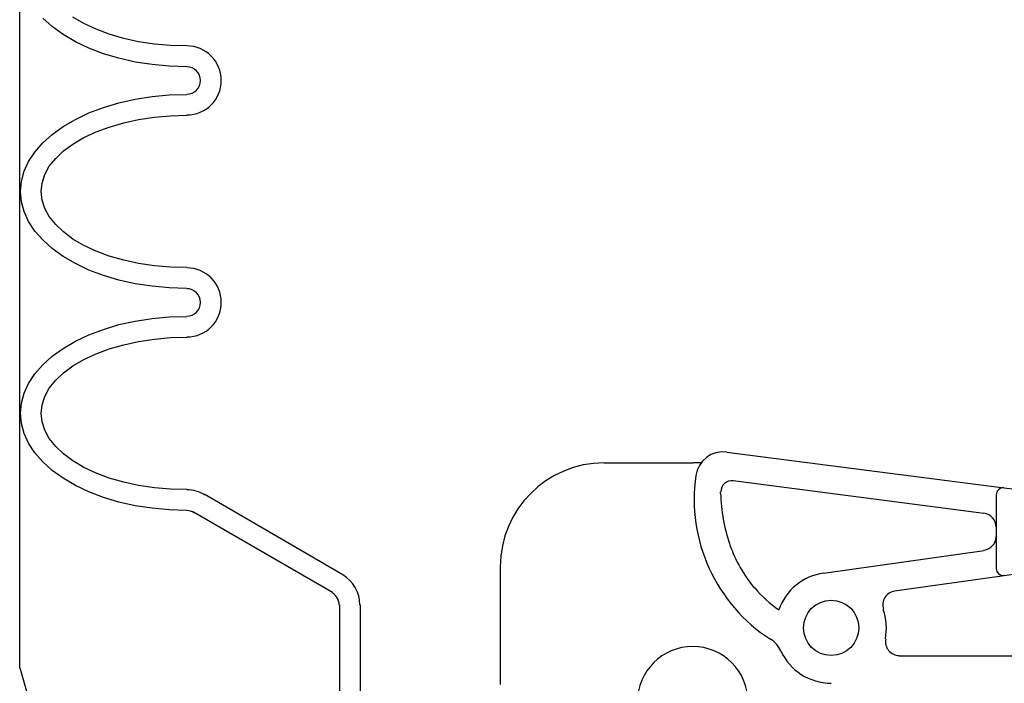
# Model space of a CAD drawing. Extents: x 1081 to 2220, y 0 to 2796.
# Tile 23 of 161: x 1658.11 to 1662.56, y 410.46 to 413.45. Entities that reach past the tile are written whole.
import ezdxf

# ---------------------------------------------------------------- set-up
doc = ezdxf.new("R2010")
doc.units = 0
doc.header["$MEASUREMENT"] = 0
doc.layers.get('DEFPOINTS').update_dxf_attribs({"linetype": 'CONTINUOUS'})
doc.layers.add('PEAGRAVEL-HATCH', color=3, linetype='CONTINUOUS')
doc.layers.add('SPILL-BUCKET', color=1, linetype='CONTINUOUS')

msp = doc.modelspace()

# ---------------------------------------------------------------- hatches: boundary and pattern name
at = {"layer": 'PEAGRAVEL-HATCH'}
h = msp.add_hatch(dxfattribs=at)
h.set_pattern_fill('AR-SAND', color=256, scale=7.5, style=0)
h.set_pattern_definition([(37.5, (-30.206, -558.66), (-0.47245, 14.45118), [0, -11.4, 0, -12.75, 0, -12.1875]), (7.5, (-30.206, -558.66), (13.27333, 21.1661), [0, -6.15, 0, -10.275, 0, -3.9375]), (327.5, (-39.431, -558.66), (23.35606, 0.04244), [0, -3.75, 0, -13.5, 0, -17.625]), (317.5, (-39.43, -558.66), (22.54595, 6.58257), [0, -1.875, 0, -8.85, 0, -10.125])])
h.paths.add_polyline_path([(1632.94932, 411.58918), (1633.31828, 412.22111), (1634.33564, 412.72937), (1635.69207, 413.13596), (1636.33633, 416.02859), (1636.33633, 419.49444), (1652.97317, 419.49444), (1652.97317, 418.23066), (1652.98769, 415.18332), (1653.03624, 415.18332), (1660.07751, 415.18332), (1660.07751, 376.74551), (1632.94932, 376.74551)])
edge = h.paths.add_edge_path()
edge.add_line((1600.209, 407.65182), (1599.36869, 410.0156))
edge.add_line((1599.36869, 410.0156), (1600.31827, 411.64197))
edge.add_line((1600.31827, 411.64197), (1601.33563, 412.15023))
edge.add_line((1601.33563, 412.15023), (1602.69206, 412.55683))
edge.add_line((1602.69206, 412.55683), (1603.33632, 415.44945))
edge.add_line((1603.33632, 415.44945), (1605.35056, 418.27956))
edge.add_line((1605.35056, 418.27956), (1622.3187, 419.49444))
edge.add_line((1622.3187, 419.49444), (1622.3187, 416.01367))
edge.add_line((1622.3187, 416.01367), (1623.34812, 412.42443))
edge.add_line((1623.34812, 412.42443), (1624.16201, 410.62862))
edge.add_line((1624.16201, 410.62862), (1626.71191, 408.26004))
edge.add_line((1626.71191, 408.26004), (1626.71191, 408.05696))
edge.add_line((1626.71191, 408.05696), (1626.52441, 408.02571))
edge.add_line((1626.52441, 408.02571), (1626.52441, 407.51226))
edge.add_line((1626.52441, 407.51226), (1626.71191, 407.48101))
edge.add_line((1626.71191, 407.48101), (1626.71191, 406.37501))
edge.add_arc((1626.83691, 406.37501), 0.125, 180, 270)
edge.add_line((1626.83691, 406.25001), (1631.80746, 406.25001))
edge.add_arc((1631.80746, 406.37501), 0.125, 270, 360)
edge.add_line((1631.93246, 406.37501), (1631.93246, 407.48101))
edge.add_line((1631.93246, 407.48101), (1632.11996, 407.51226))
edge.add_line((1632.11996, 407.51226), (1632.11996, 408.02571))
edge.add_line((1632.11996, 408.02571), (1631.93246, 408.05696))
edge.add_line((1631.93246, 408.05696), (1631.93246, 408.35986))
edge.add_line((1631.93246, 408.35986), (1632.3687, 410.59474))
edge.add_line((1632.3687, 410.59474), (1632.94932, 411.58918))
edge.add_line((1632.94932, 411.58918), (1632.94932, 357.003))
edge.add_line((1632.94932, 357.003), (1632.61308, 357.003))
edge.add_line((1632.61308, 357.003), (1632.61308, 357.3538))
edge.add_arc((1632.61308, 358.003), 0.6492, 180, 270, ccw=False)
edge.add_line((1631.96388, 358.003), (1629.33205, 358.003))
edge.add_line((1629.33205, 358.003), (1631.67591, 358.08195))
edge.add_line((1631.67591, 358.08195), (1631.67591, 358.33209))
edge.add_line((1631.67591, 358.33209), (1626.97912, 358.17389))
edge.add_line((1626.97912, 358.17389), (1626.97912, 358.003))
edge.add_line((1626.97912, 358.003), (1626.71388, 358.003))
edge.add_arc((1626.06468, 358.003), 0.6492, 270, 360, ccw=False)
edge.add_line((1626.06468, 357.3538), (1626.06468, 357.003))
edge.add_line((1626.06468, 357.003), (1624.57751, 357.003))
edge.add_line((1624.57751, 357.003), (1623.57751, 359.003))
edge.add_line((1623.57751, 359.003), (1618.57751, 359.003))
edge.add_line((1618.57751, 359.003), (1617.57751, 357.003))
edge.add_line((1617.57751, 357.003), (1608.07751, 357.003))
edge.add_line((1608.07751, 357.003), (1607.07751, 359.003))
edge.add_line((1607.07751, 359.003), (1602.07751, 359.003))
edge.add_line((1602.07751, 359.003), (1601.07751, 357.003))
edge.add_line((1601.07751, 357.003), (1599.60144, 357.003))
edge.add_line((1599.60144, 357.003), (1599.60144, 357.3538))
edge.add_arc((1599.60144, 358.003), 0.6492, 180, 270, ccw=False)
edge.add_line((1598.95224, 358.003), (1598.52373, 358.003))
edge.add_line((1598.52373, 358.003), (1598.5656, 358.51357))
edge.add_arc((1598.68695, 358.54356), 0.125, 50.62189, 193.87815, ccw=False)
edge.add_arc((1598.81183, 358.72216), 0.0938, 240.92541, 360)
edge.add_line((1598.90563, 358.72216), (1598.90563, 359.47206))
edge.add_line((1598.90563, 359.47206), (1599.26687, 364.56586))
edge.add_line((1599.26687, 364.56586), (1600.21377, 364.56604))
edge.add_line((1600.21377, 364.56604), (1600.209, 407.65182))
edge = h.paths.add_edge_path()
edge.add_line((1632.94932, 375.74551), (1660.07751, 375.74551))
edge.add_line((1660.07751, 375.74551), (1660.07751, 358.003))
edge.add_line((1660.07751, 358.003), (1659.82751, 358.003))
edge.add_arc((1659.17831, 358.003), 0.6492, 270, 360, ccw=False)
edge.add_line((1659.17831, 357.3538), (1659.17831, 357.003))
edge.add_line((1659.17831, 357.003), (1657.57751, 357.003))
edge.add_line((1657.57751, 357.003), (1656.57751, 359.003))
edge.add_line((1656.57751, 359.003), (1651.57751, 359.003))
edge.add_line((1651.57751, 359.003), (1650.57751, 357.003))
edge.add_line((1650.57751, 357.003), (1641.07751, 357.003))
edge.add_line((1641.07751, 357.003), (1640.07751, 359.003))
edge.add_line((1640.07751, 359.003), (1635.07751, 359.003))
edge.add_line((1635.07751, 359.003), (1634.07751, 357.003))
edge.add_line((1634.07751, 357.003), (1632.94932, 357.003))
edge.add_line((1632.94932, 357.003), (1632.94932, 375.74551))
h = msp.add_hatch(dxfattribs=at)
h.set_pattern_fill('AR-SAND', color=256, scale=7.5, style=0)
h.set_pattern_definition([(37.5, (-80.923, -562.65), (-0.47245, 14.45118), [0, -11.4, 0, -12.75, 0, -12.1875]), (7.5, (-80.923, -562.65), (13.27333, 21.1661), [0, -6.15, 0, -10.275, 0, -3.9375]), (327.5, (-90.148, -562.65), (23.356064, 0.04244), [0, -3.75, 0, -13.5, 0, -17.625]), (317.5, (-90.148, -562.65), (22.54595, 6.58257), [0, -1.875, 0, -8.85, 0, -10.125])])
h.paths.add_polyline_path([(1683.66686, 407.59823), (1684.03582, 408.23015), (1685.05318, 408.73842), (1686.40961, 409.14501), (1687.05387, 412.03764), (1687.05387, 415.50349), (1703.69071, 415.50349), (1703.69071, 414.23971), (1703.70523, 411.19237), (1703.75378, 411.19237), (1710.79505, 411.19237), (1710.79505, 372.75456), (1683.66686, 372.75456)])
edge = h.paths.add_edge_path()
edge.add_line((1650.92654, 403.66087), (1650.08623, 406.02465))
edge.add_line((1650.08623, 406.02465), (1651.03581, 407.65102))
edge.add_line((1651.03581, 407.65102), (1652.05317, 408.15928))
edge.add_line((1652.05317, 408.15928), (1653.4096, 408.56588))
edge.add_line((1653.4096, 408.56588), (1654.05386, 411.4585))
edge.add_line((1654.05386, 411.4585), (1656.0681, 414.28861))
edge.add_line((1656.0681, 414.28861), (1673.03625, 415.50349))
edge.add_line((1673.03625, 415.50349), (1673.03625, 412.02272))
edge.add_line((1673.03625, 412.02272), (1674.06566, 408.43348))
edge.add_line((1674.06566, 408.43348), (1674.87956, 406.63767))
edge.add_line((1674.87956, 406.63767), (1677.42945, 404.26909))
edge.add_line((1677.42945, 404.26909), (1677.42945, 404.06601))
edge.add_line((1677.42945, 404.06601), (1677.24195, 404.03476))
edge.add_line((1677.24195, 404.03476), (1677.24195, 403.52131))
edge.add_line((1677.24195, 403.52131), (1677.42945, 403.49006))
edge.add_line((1677.42945, 403.49006), (1677.42945, 402.38406))
edge.add_arc((1677.55445, 402.38406), 0.125, 180, 270)
edge.add_line((1677.55445, 402.25906), (1682.525, 402.25906))
edge.add_arc((1682.525, 402.38406), 0.125, 270, 360)
edge.add_line((1682.65, 402.38406), (1682.65, 403.49006))
edge.add_line((1682.65, 403.49006), (1682.8375, 403.52131))
edge.add_line((1682.8375, 403.52131), (1682.8375, 404.03476))
edge.add_line((1682.8375, 404.03476), (1682.65, 404.06601))
edge.add_line((1682.65, 404.06601), (1682.65, 404.36891))
edge.add_line((1682.65, 404.36891), (1683.08624, 406.60379))
edge.add_line((1683.08624, 406.60379), (1683.66686, 407.59823))
edge.add_line((1683.66686, 407.59823), (1683.66686, 353.01205))
edge.add_line((1683.66686, 353.01205), (1683.33063, 353.01205))
edge.add_line((1683.33063, 353.01205), (1683.33063, 353.36285))
edge.add_arc((1683.33063, 354.01205), 0.6492, 180, 270, ccw=False)
edge.add_line((1682.68142, 354.01205), (1680.04959, 354.01205))
edge.add_line((1680.04959, 354.01205), (1682.39345, 354.091))
edge.add_line((1682.39345, 354.091), (1682.39345, 354.34114))
edge.add_line((1682.39345, 354.34114), (1677.69666, 354.18294))
edge.add_line((1677.69666, 354.18294), (1677.69666, 354.01205))
edge.add_line((1677.69666, 354.01205), (1677.43142, 354.01205))
edge.add_arc((1676.78222, 354.01205), 0.6492, 270, 360, ccw=False)
edge.add_line((1676.78222, 353.36285), (1676.78222, 353.01205))
edge.add_line((1676.78222, 353.01205), (1675.29505, 353.01205))
edge.add_line((1675.29505, 353.01205), (1674.29505, 355.01205))
edge.add_line((1674.29505, 355.01205), (1669.29505, 355.01205))
edge.add_line((1669.29505, 355.01205), (1668.29505, 353.01205))
edge.add_line((1668.29505, 353.01205), (1658.79505, 353.01205))
edge.add_line((1658.79505, 353.01205), (1657.79505, 355.01205))
edge.add_line((1657.79505, 355.01205), (1652.79505, 355.01205))
edge.add_line((1652.79505, 355.01205), (1651.79505, 353.01205))
edge.add_line((1651.79505, 353.01205), (1650.31898, 353.01205))
edge.add_line((1650.31898, 353.01205), (1650.31898, 353.36285))
edge.add_arc((1650.31898, 354.01205), 0.6492, 180, 270, ccw=False)
edge.add_line((1649.66978, 354.01205), (1649.24127, 354.01205))
edge.add_line((1649.24127, 354.01205), (1649.28314, 354.52262))
edge.add_arc((1649.40449, 354.55261), 0.125, 50.62189, 193.87815, ccw=False)
edge.add_arc((1649.52937, 354.73121), 0.0938, 240.92541, 360)
edge.add_line((1649.62317, 354.73121), (1649.62317, 355.48111))
edge.add_line((1649.62317, 355.48111), (1649.98441, 360.57491))
edge.add_line((1649.98441, 360.57491), (1650.93131, 360.57509))
edge.add_line((1650.93131, 360.57509), (1650.92654, 403.66087))
edge = h.paths.add_edge_path()
edge.add_line((1683.66686, 371.75456), (1710.79505, 371.75456))
edge.add_line((1710.79505, 371.75456), (1710.79505, 354.01205))
edge.add_line((1710.79505, 354.01205), (1710.54505, 354.01205))
edge.add_arc((1709.89585, 354.01205), 0.6492, 270, 360, ccw=False)
edge.add_line((1709.89585, 353.36285), (1709.89585, 353.01205))
edge.add_line((1709.89585, 353.01205), (1708.29505, 353.01205))
edge.add_line((1708.29505, 353.01205), (1707.29505, 355.01205))
edge.add_line((1707.29505, 355.01205), (1702.29505, 355.01205))
edge.add_line((1702.29505, 355.01205), (1701.29505, 353.01205))
edge.add_line((1701.29505, 353.01205), (1691.79505, 353.01205))
edge.add_line((1691.79505, 353.01205), (1690.79505, 355.01205))
edge.add_line((1690.79505, 355.01205), (1685.79505, 355.01205))
edge.add_line((1685.79505, 355.01205), (1684.79505, 353.01205))
edge.add_line((1684.79505, 353.01205), (1683.66686, 353.01205))
edge.add_line((1683.66686, 353.01205), (1683.66686, 371.75456))

# ---------------------------------------------------------------- linework, layer by layer
at = {"layer": 'DEFPOINTS', "linetype": 'Continuous'}
for points in [[(1658.113, 410.52659), (1658.113, 414.08395)], [(1658.113, 410.52659), (1659.14241, 406.93735), (1659.95631, 405.14154), (1662.53746, 402.74393)]]:
    msp.add_lwpolyline(points, dxfattribs=at)
at = {"layer": 'SPILL-BUCKET', "linetype": 'Continuous'}
for p, q in [((1658.25942, 413.41943), (1658.21677, 413.45781)), ((1658.40228, 413.43329), (1658.35324, 413.46208)), ((1658.30953, 413.38318), (1658.25942, 413.41943)), ((1658.45772, 413.4077), (1658.40228, 413.43329)), ((1658.36497, 413.35119), (1658.30953, 413.38318)), ((1658.51743, 413.38531), (1658.45772, 413.4077)), ((1658.58247, 413.36612), (1658.51743, 413.38531)), ((1658.42574, 413.32241), (1658.36497, 413.35119)), ((1658.49184, 413.29682), (1658.42574, 413.32241)), ((1658.64963, 413.35119), (1658.58247, 413.36612)), ((1658.72107, 413.34053), (1658.64963, 413.35119)), ((1658.79357, 413.33413), (1658.72107, 413.34053)), ((1658.86713, 413.332), (1658.79357, 413.33413)), ((1658.56114, 413.27656), (1658.49184, 413.29682)), ((1658.63471, 413.2595), (1658.56114, 413.27656)), ((1658.71041, 413.24778), (1658.63471, 413.2595)), ((1658.78824, 413.24138), (1658.71041, 413.24778)), ((1658.86713, 413.23818), (1658.78824, 413.24138)), ((1658.63471, 413.09211), (1658.71041, 413.10384)), ((1658.63471, 413.09211), (1658.71041, 413.10384)), ((1658.71041, 413.10384), (1658.78824, 413.11131)), ((1658.71041, 413.10384), (1658.78824, 413.11131)), ((1658.78824, 413.11131), (1658.86713, 413.11344)), ((1658.78824, 413.11131), (1658.86713, 413.11344)), ((1658.49184, 413.0548), (1658.56114, 413.07506)), ((1658.49184, 413.0548), (1658.56114, 413.07506)), ((1658.56114, 413.07506), (1658.63471, 413.09211)), ((1658.56114, 413.07506), (1658.63471, 413.09211)), ((1658.36497, 413.00042), (1658.42574, 413.03028)), ((1658.36497, 413.00042), (1658.42574, 413.03028)), ((1658.42574, 413.03028), (1658.49184, 413.0548)), ((1658.42574, 413.03028), (1658.49184, 413.0548)), ((1658.64963, 413.00042), (1658.72107, 413.01109)), ((1658.72107, 413.01109), (1658.79357, 413.01748)), ((1658.79357, 413.01748), (1658.86713, 413.01961)), ((1658.25942, 412.93326), (1658.30953, 412.96844)), ((1658.25942, 412.93326), (1658.30953, 412.96844)), ((1658.30953, 412.96844), (1658.36497, 413.00042)), ((1658.30953, 412.96844), (1658.36497, 413.00042)), ((1658.51743, 412.96631), (1658.58247, 412.9855)), ((1658.58247, 412.9855), (1658.64963, 413.00042)), ((1658.21677, 412.89487), (1658.25942, 412.93326)), ((1658.21677, 412.89487), (1658.25942, 412.93326)), ((1658.40228, 412.91833), (1658.45772, 412.94498)), ((1658.45772, 412.94498), (1658.51743, 412.96631)), ((1658.18159, 412.85329), (1658.21677, 412.89487)), ((1658.18159, 412.85329), (1658.21677, 412.89487)), ((1658.31059, 412.85862), (1658.35324, 412.88954)), ((1658.35324, 412.88954), (1658.40228, 412.91833)), ((1658.1528, 412.81065), (1658.18159, 412.85329)), ((1658.1528, 412.81065), (1658.18159, 412.85329)), ((1658.27541, 412.82451), (1658.31059, 412.85862)), ((1658.13254, 412.76693), (1658.1528, 412.81065)), ((1658.13254, 412.76693), (1658.1528, 412.81065)), ((1658.22637, 412.75201), (1658.24662, 412.78932)), ((1658.24662, 412.78932), (1658.27541, 412.82451)), ((1658.12081, 412.72109), (1658.13254, 412.76693)), ((1658.12081, 412.72109), (1658.13254, 412.76693)), ((1658.21464, 412.71362), (1658.22637, 412.75201)), ((1658.11655, 412.67524), (1658.12081, 412.72109)), ((1658.11655, 412.67524), (1658.12081, 412.72109)), ((1658.21037, 412.67524), (1658.21464, 412.71362)), ((1658.12081, 412.6294), (1658.11655, 412.67524)), ((1658.21464, 412.63686), (1658.21037, 412.67524)), ((1658.13254, 412.58462), (1658.12081, 412.6294)), ((1658.22637, 412.59848), (1658.21464, 412.63686)), ((1658.1528, 412.53984), (1658.13254, 412.58462)), ((1658.24662, 412.56223), (1658.22637, 412.59848)), ((1658.18159, 412.49719), (1658.1528, 412.53984)), ((1658.27541, 412.52598), (1658.24662, 412.56223)), ((1658.31059, 412.49293), (1658.27541, 412.52598)), ((1658.21677, 412.45668), (1658.18159, 412.49719)), ((1658.35324, 412.46094), (1658.31059, 412.49293)), ((1658.25942, 412.4183), (1658.21677, 412.45668)), ((1658.40228, 412.43216), (1658.35324, 412.46094)), ((1658.30953, 412.38205), (1658.25942, 412.4183)), ((1658.45772, 412.40657), (1658.40228, 412.43216)), ((1658.51743, 412.38418), (1658.45772, 412.40657)), ((1658.36497, 412.35006), (1658.30953, 412.38205)), ((1658.42574, 412.32127), (1658.36497, 412.35006)), ((1658.58247, 412.36605), (1658.51743, 412.38418)), ((1658.64963, 412.35113), (1658.58247, 412.36605)), ((1658.72107, 412.34047), (1658.64963, 412.35113)), ((1658.49184, 412.29675), (1658.42574, 412.32127)), ((1658.79357, 412.33407), (1658.72107, 412.34047)), ((1658.86713, 412.33194), (1658.79357, 412.33407)), ((1658.56114, 412.27543), (1658.49184, 412.29675)), ((1658.63471, 412.25944), (1658.56114, 412.27543)), ((1658.71041, 412.24771), (1658.63471, 412.25944)), ((1658.78824, 412.24025), (1658.71041, 412.24771)), ((1658.86713, 412.23811), (1658.78824, 412.24025)), ((1658.56114, 412.07499), (1658.63471, 412.09098)), ((1658.56114, 412.07499), (1658.63471, 412.09098)), ((1658.63471, 412.09098), (1658.71041, 412.10271)), ((1658.63471, 412.09098), (1658.71041, 412.10271)), ((1658.71041, 412.10271), (1658.78824, 412.11017)), ((1658.71041, 412.10271), (1658.78824, 412.11017)), ((1658.78824, 412.11017), (1658.86713, 412.11231)), ((1658.78824, 412.11017), (1658.86713, 412.11231)), ((1658.42574, 412.02914), (1658.49184, 412.05367)), ((1658.42574, 412.02914), (1658.49184, 412.05367)), ((1658.49184, 412.05367), (1658.56114, 412.07499)), ((1658.49184, 412.05367), (1658.56114, 412.07499)), ((1658.30953, 411.96731), (1658.36497, 412.00036)), ((1658.30953, 411.96731), (1658.36497, 412.00036)), ((1658.36497, 412.00036), (1658.42574, 412.02914)), ((1658.36497, 412.00036), (1658.42574, 412.02914)), ((1658.58247, 411.98436), (1658.64963, 411.99929)), ((1658.64963, 411.99929), (1658.72107, 412.00995)), ((1658.72107, 412.00995), (1658.79357, 412.01635)), ((1658.79357, 412.01635), (1658.86713, 412.01848)), ((1658.25942, 411.93212), (1658.30953, 411.96731)), ((1658.25942, 411.93212), (1658.30953, 411.96731)), ((1658.45772, 411.94385), (1658.51743, 411.96624)), ((1658.51743, 411.96624), (1658.58247, 411.98436)), ((1658.21677, 411.89374), (1658.25942, 411.93212)), ((1658.21677, 411.89374), (1658.25942, 411.93212)), ((1658.35324, 411.88948), (1658.40228, 411.91826)), ((1658.40228, 411.91826), (1658.45772, 411.94385)), ((1658.18159, 411.85323), (1658.21677, 411.89374)), ((1658.18159, 411.85323), (1658.21677, 411.89374)), ((1658.27541, 411.82444), (1658.31059, 411.85749)), ((1658.31059, 411.85749), (1658.35324, 411.88948)), ((1658.1528, 411.80951), (1658.18159, 411.85323)), ((1658.1528, 411.80951), (1658.18159, 411.85323)), ((1658.24662, 411.78819), (1658.27541, 411.82444)), ((1658.13254, 411.7658), (1658.1528, 411.80951)), ((1658.13254, 411.7658), (1658.1528, 411.80951)), ((1658.22637, 411.75087), (1658.24662, 411.78819)), ((1658.12081, 411.72102), (1658.13254, 411.7658)), ((1658.12081, 411.72102), (1658.13254, 411.7658)), ((1658.21464, 411.71356), (1658.22637, 411.75087)), ((1658.11655, 411.67518), (1658.12081, 411.72102)), ((1658.11655, 411.67518), (1658.12081, 411.72102)), ((1658.21037, 411.67518), (1658.21464, 411.71356)), ((1658.12081, 411.62933), (1658.11655, 411.67518)), ((1658.21464, 411.63573), (1658.21037, 411.67518)), ((1658.22637, 411.59841), (1658.21464, 411.63573)), ((1658.13254, 411.58348), (1658.12081, 411.62933)), ((1658.24662, 411.5611), (1658.22637, 411.59841)), ((1658.1528, 411.53977), (1658.13254, 411.58348)), ((1658.27541, 411.52591), (1658.24662, 411.5611)), ((1658.18159, 411.49713), (1658.1528, 411.53977)), ((1658.31059, 411.49179), (1658.27541, 411.52591)), ((1661.3044, 411.50032), (1662.55608, 411.33933)), ((1658.21677, 411.45555), (1658.18159, 411.49713)), ((1658.25942, 411.41716), (1658.21677, 411.45555)), ((1658.35324, 411.45981), (1658.31059, 411.49179)), ((1658.40228, 411.43102), (1658.35324, 411.45981)), ((1658.30953, 411.38198), (1658.25942, 411.41716)), ((1658.45772, 411.40543), (1658.40228, 411.43102)), ((1660.75105, 411.45128), (1661.15087, 411.45128)), ((1661.18818, 411.45128), (1661.15087, 411.45128)), ((1658.36497, 411.34893), (1658.30953, 411.38198)), ((1658.51743, 411.38305), (1658.45772, 411.40543)), ((1658.58247, 411.36492), (1658.51743, 411.38305)), ((1661.33318, 411.37132), (1662.46545, 411.22419)), ((1658.42574, 411.32014), (1658.36497, 411.34893)), ((1658.64963, 411.34999), (1658.58247, 411.36492)), ((1658.72107, 411.33933), (1658.64963, 411.34999)), ((1658.79357, 411.33294), (1658.72107, 411.33933)), ((1658.86713, 411.3308), (1658.79357, 411.33294)), ((1662.55608, 411.33933), (1662.61792, 411.3308)), ((1658.49184, 411.29562), (1658.42574, 411.32014)), ((1658.56114, 411.2743), (1658.49184, 411.29562)), ((1659.57187, 410.94698), (1658.94496, 411.30948)), ((1661.27668, 411.31268), (1661.27668, 411.32121)), ((1662.52089, 411.30735), (1662.52089, 410.9747)), ((1658.63471, 411.2583), (1658.56114, 411.2743)), ((1658.71041, 411.24658), (1658.63471, 411.2583)), ((1658.78824, 411.23911), (1658.71041, 411.24658)), ((1658.86713, 411.23698), (1658.78824, 411.23911)), ((1659.52496, 410.86595), (1658.89805, 411.22845)), ((1661.74046, 410.95445), (1662.46652, 411.0568)), ((1660.28194, 410.98217), (1660.28194, 410.45121)), ((1662.06138, 410.87342), (1662.55608, 410.94378)), ((1662.55608, 410.94378), (1662.61898, 410.95231)), ((1659.55588, 410.81158), (1659.55588, 410.15695)), ((1659.6497, 410.81158), (1659.6497, 410.12283)), ((1662.0827, 410.58129), (1663.55188, 410.58129))]:
    msp.add_line(p, q, dxfattribs=at)
msp.add_circle((1661.77564, 410.70709), 0.12474, dxfattribs=at)
msp.add_circle((1661.77564, 410.70709), 0.12474, dxfattribs=at)
for centre, radius, start, end in [((1658.86713, 413.17634), 0.15566, 0, 90), ((1658.86713, 413.17634), 0.06184, 0, 90), ((1658.86713, 413.17634), 0.06184, 270, 0), ((1658.86713, 413.17634), 0.15566, 270, 0), ((1658.86713, 412.17521), 0.15566, 0, 90), ((1658.86713, 412.17521), 0.06184, 0, 90), ((1658.86713, 412.17521), 0.06184, 270, 0), ((1658.86713, 412.17521), 0.15566, 270, 0), ((1661.2884, 411.37665), 0.12474, 82.63195, 172.14669), ((1660.75105, 410.98217), 0.46911, 90, 180), ((1661.90785, 411.28709), 0.75058, 171.8238, 237.30392), ((1661.32679, 411.32121), 0.04904, 82.56859, 180), ((1658.86713, 411.17408), 0.15566, 58.16105, 90), ((1658.86713, 411.17408), 0.15566, 58.16105, 90), ((1662.55181, 411.30735), 0.03092, 84.09386, 180), ((1662.03472, 411.33187), 0.75805, 181.37161, 199.1492), ((1658.86713, 411.17408), 0.06184, 57.68038, 90), ((1658.86713, 411.17408), 0.06184, 57.68038, 90), ((1662.45799, 411.16235), 0.06184, 0, 83.11828), ((1662.45799, 411.11864), 0.06184, 277.85331, 0), ((1661.90785, 411.28709), 0.62371, 199.17901, 220.00626), ((1662.55181, 410.9747), 0.03092, 180, 277.85331), ((1659.49297, 410.81158), 0.15566, 0, 59.9135), ((1661.77564, 410.70709), 0.24948, 97.85331, 161.02235), ((1661.82788, 411.21992), 0.51816, 219.98689, 236.24453), ((1659.49297, 410.81158), 0.06184, 0, 59.88627), ((1662.07097, 410.81158), 0.06184, 97.85331, 199.0577), ((1661.77564, 410.70709), 0.24948, 348.64196, 19.44003), ((1661.43447, 410.55143), 0.12474, 24.36245, 57.26477), ((1662.0827, 410.64419), 0.06184, 169.0772, 270), ((1661.15087, 410.37338), 0.24948, 0, 180), ((1661.77564, 410.70709), 0.24948, 204.48448, 270)]:
    msp.add_arc(centre, radius, start, end, dxfattribs=at)

doc.saveas('drawing.dxf')
